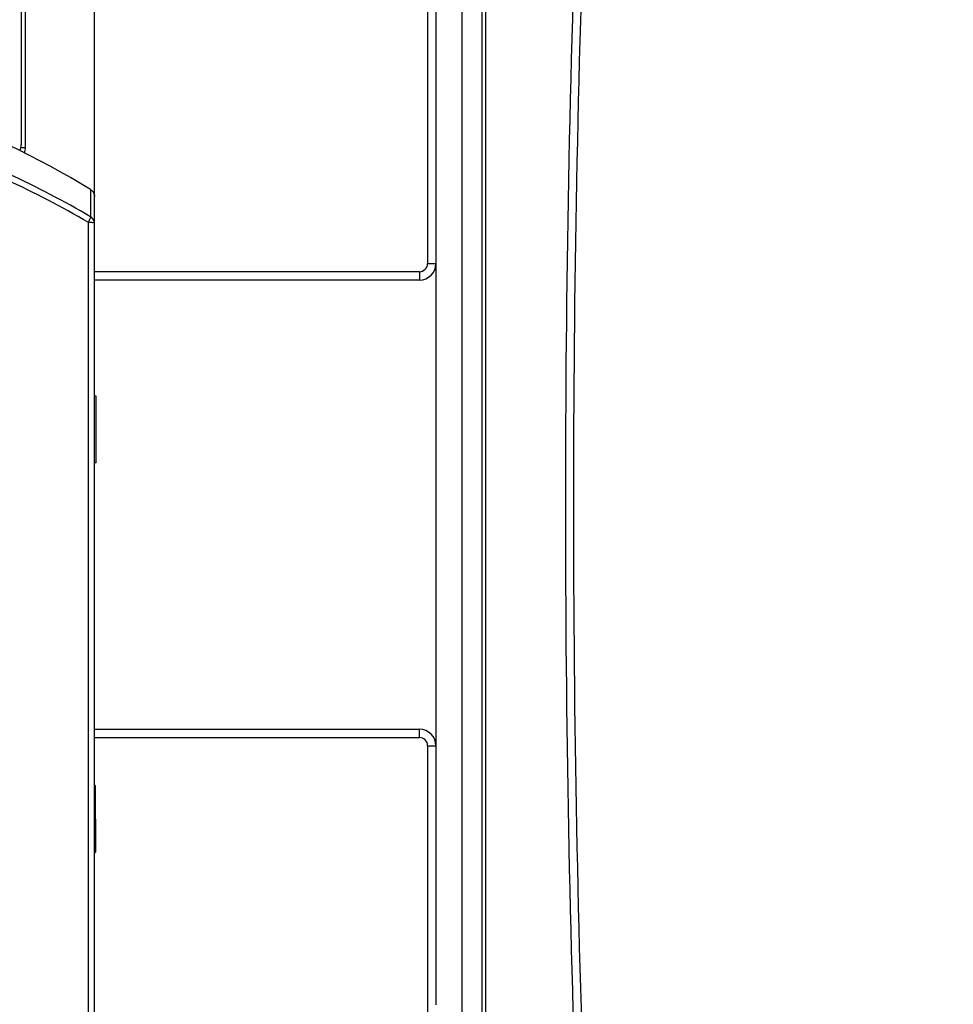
# Model space of a CAD drawing. Header units: millimetres. Extents: x 0 to 420, y -341 to 792.
# Tile 146 of 256: x 81 to 100, y 215 to 235. Entities that reach past the tile are written whole.
import ezdxf

# ---------------------------------------------------------------- set-up
doc = ezdxf.new("R2010")
doc.units = ezdxf.units.MM
doc.header["$LTSCALE"] = 23.1
doc.layers.get('0').update_dxf_attribs({"linetype": 'CONTINUOUS'})
doc.layers.add('AXES', color=7, linetype='CONTINUOUS')
doc.layers.add('DIM_PILOTEES', color=7, linetype='CONTINUOUS')
doc.styles.get("Standard").update_dxf_attribs({"font": 'txt', "width": 0.7})
doc.dimstyles.new('DIMSTYLE_1', dxfattribs={"dimtxt": 2.5, "dimasz": 3.5, "dimexe": 2, "dimexo": 0, "dimtad": 1, "dimlfac": 5.882353, "dimdsep": 46, "dimtxsty": 'Standard', "dimblk": '_FILLED', "dimblk1": '_FILLED', "dimblk2": '_FILLED', "dimcen": 0.09, "dimazin": 2, "dimtp": 0.3, "dimtm": 0.3, "dimtfac": 1, "dimtofl": 0, "dimtmove": 0, "dimatfit": 3, "dimldrblk": '_FILLED', "dimfxl": 0, "dimtolj": 1, "dimarcsym": 0})

# ---------------------------------------------------------------- blocks, each defined once
blk = doc.blocks.new('_FILLED')
at = {"color": 0, "linetype": 'ByBlock'}
blk.add_solid([(0, 0), (-1, 0.1429), (-1, -0.1429)], dxfattribs=at)
blk = doc.blocks.new('*D1')
at = {"layer": 'DIM_PILOTEES', "color": 2, "linetype": 'Continuous'}
for p, q in [((82.425, 230.908), (82.425, 272.212)), ((92.455, 244.078), (92.455, 272.212)), ((82.425, 270.212), (74.925, 270.212)), ((74.925, 270.212), (87.44, 270.212)), ((99.955, 270.212), (87.44, 270.212)), ((92.455, 270.212), (99.955, 270.212))]:
    blk.add_line(p, q, dxfattribs=at)
at = {"layer": 'DIM_PILOTEES', "color": 2, "linetype": 'Continuous', "xscale": 3.5, "yscale": 3.5, "zscale": 3.5}
blk.add_blockref('_FILLED', (82.425, 270.212), dxfattribs=at)
at = {"layer": 'DIM_PILOTEES', "color": 2, "linetype": 'Continuous', "xscale": 3.5, "yscale": 3.5, "zscale": 3.5, "rotation": 180}
blk.add_blockref('_FILLED', (92.455, 270.212), dxfattribs=at)
at = {"layer": 'DIM_PILOTEES', "color": 2, "linetype": 'Continuous', "insert": (88.339, 273.337), "char_height": 2.5, "width": 5.625, "attachment_point": 2, "line_spacing_factor": 0.9}
blk.add_mtext('{\\ftxt;\\W0.0001;\\H0.0001;\\~}{\\ftxt;\\W1.5;\\H2.5; }{\\ftxt;\\W0.0001;\\H0.0001;\\~}', dxfattribs=at)

msp = doc.modelspace()

# ---------------------------------------------------------------- linework, layer by layer
at = {"color": 7, "linetype": 'Continuous'}
for p, q in [((80.9289, 261.5475), (80.9289, 232.5159)), ((81.0139, 232.4649), (81.0139, 261.6132)), ((90.4149, 188.8362), (90.4149, 261.5194)), ((90.3306, 240.0156), (90.3306, 210.34)), ((89.2249, 237.4759), (89.2249, 230.0974)), ((89.3949, 235.3943), (89.3949, 214.9613)), ((89.9227, 235.5427), (89.9227, 214.813)), ((80.9289, 232.4649), (81.0139, 232.4649)), ((82.3429, 231.6054), (82.3429, 231.0496)), ((82.4249, 168.5678), (82.4249, 231.459)), ((82.2963, 230.9355), (82.2963, 184.4003)), ((89.2249, 230.0974), (89.3949, 230.0974)), ((89.0549, 229.9274), (82.4249, 229.9274)), ((89.0549, 229.7574), (82.4249, 229.7574)), ((89.0549, 229.9274), (89.0549, 229.7574)), ((82.4249, 220.5878), (89.0549, 220.5878)), ((89.0549, 220.4178), (89.0549, 220.5878)), ((82.4249, 220.4178), (89.0549, 220.4178)), ((89.2249, 220.2478), (89.2249, 212.8797)), ((89.2249, 220.2478), (89.3949, 220.2478)), ((82.4402, 219.4397), (82.4249, 219.4549)), ((82.4402, 219.4397), (82.4458, 218.0797)), ((82.4458, 218.0797), (82.4249, 218.0586))]:
    msp.add_line(p, q, dxfattribs=at)
for centre, radius, start, end in [((435.4823, 225.1778), 343.4465, 177.79197, 182.20803), ((432.1999, 225.1778), 340, 177.780805, 182.219195), ((72.2213, 214.974), 19.4691, 58.67611, 81.03491), ((80.5889, 232.5159), 0.34, 338.5, 360), ((80.5889, 232.4649), 0.425, 344.52089, 360), ((89.0549, 230.0974), 0.34, 270, 360), ((89.0549, 230.0974), 0.17, 270, 360), ((89.0549, 220.2478), 0.34, 0, 90), ((89.0549, 220.2478), 0.17, 0, 90)]:
    msp.add_arc(centre, radius, start, end, dxfattribs=at)
for points, knots in [([(82.2963, 230.9355), (81.2184, 231.5646), (78.9304, 232.6177), (76.4859, 233.2204), (75.2465, 233.4067)], [0, 0, 0, 0, 0.4989511, 1, 1, 1, 1]), ([(82.3429, 231.0496), (81.2604, 231.6832), (78.9622, 232.744), (76.5059, 233.3514), (75.2605, 233.5391)], [0, 0, 0, 0, 0.4989575, 1, 1, 1, 1]), ([(82.3429, 231.6054), (82.3675, 231.5904), (82.4098, 231.5467), (82.4249, 231.4879), (82.4249, 231.459)], [0, 0, 0, 0, 0.499961, 1, 1, 1, 1]), ([(82.3429, 231.0496), (82.3433, 231.0442), (82.3395, 231.0297), (82.3304, 231.0047), (82.3154, 230.972), (82.3032, 230.9483), (82.2963, 230.9355)], [0, 0, 0, 0, 0.1316269, 0.352731, 0.6494178, 1, 1, 1, 1]), ([(82.4249, 230.9076), (82.4249, 230.9358), (82.4095, 230.9933), (82.3673, 231.0352), (82.3429, 231.0496)], [0, 0, 0, 0, 0.4974433, 1, 1, 1, 1]), ([(82.4249, 230.9076), (82.4249, 230.912), (82.41, 230.9207), (82.3853, 230.9264), (82.3442, 230.9328), (82.3135, 230.9348), (82.2963, 230.9355)], [0, 0, 0, 0, 0.0977848, 0.3059618, 0.6167752, 1, 1, 1, 1])]:
    msp.add_open_spline(points, degree=3, knots=knots, dxfattribs=at)
at = {"layer": 'AXES', "color": 7, "linetype": 'Continuous'}
for p, q in [((82.4589, 227.3878), (82.4249, 227.3878)), ((82.4589, 226.0278), (82.4589, 227.3878)), ((82.4589, 226.0278), (82.4249, 226.0278))]:
    msp.add_line(p, q, dxfattribs=at)

# ---------------------------------------------------------------- dimensions: what is measured, and where the dimension line sits
at = {"layer": 'DIM_PILOTEES', "color": 2, "linetype": 'Continuous'}
dim = msp.add_linear_dim(base=(92.4549, 270.2123), p1=(82.4249, 230.9076), p2=(92.4549, 244.0777), text='{\\ftxt;\\W0.0001;\\H0.0001;\\~}{\\ftxt;\\W1.5;\\H2.5; }{\\ftxt;\\W0.0001;\\H0.0001;\\~}', dimstyle='DIMSTYLE_1', dxfattribs=at)
dim.commit()
dim.dimension.update_dxf_attribs({"geometry": '*D1', "text_midpoint": (87.9814, 270.2123), "dimtype": 160})

doc.saveas('drawing.dxf')
